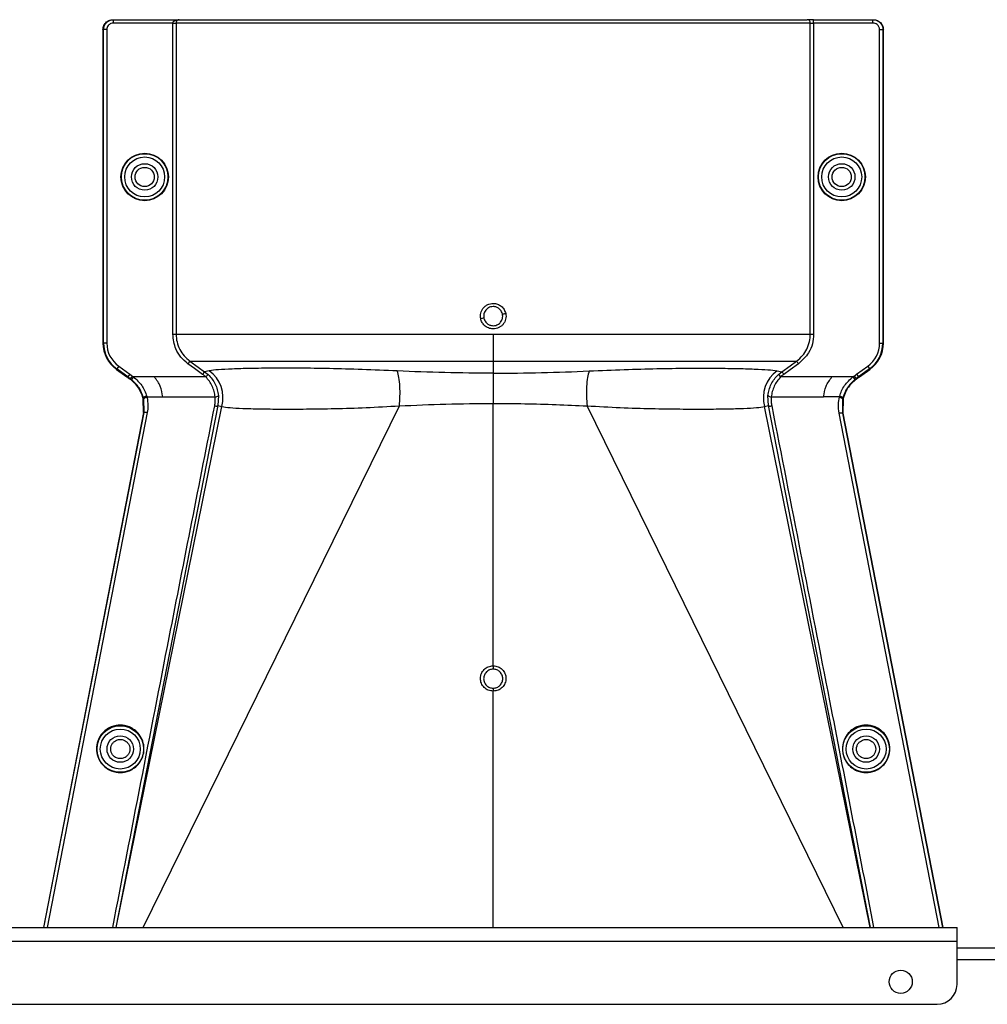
# Model space of a CAD drawing. Header units: inches. Extents: x -3977 to 448, y -4288 to 2176.
# Tile 176 of 206: x -838 to -691, y -419 to -271. Entities that reach past the tile are written whole.
import ezdxf

# ---------------------------------------------------------------- set-up
doc = ezdxf.new("R2010")
doc.units = ezdxf.units.IN
doc.header["$MEASUREMENT"] = 0

msp = doc.modelspace()

# ---------------------------------------------------------------- linework, layer by layer
at = {"color": 1, "linetype": 'Continuous', "lineweight": 25}
for p, q in [((-823.437, -270.921), (-823.358, -270.921)), ((-823.358, -271.421), (-823.358, -270.921)), ((-823.358, -270.921), (-813.456, -270.921)), ((-814.405, -271.421), (-823.358, -271.421)), ((-814.405, -318.359), (-814.405, -271.421)), ((-814.405, -271.421), (-813.906, -271.421)), ((-813.906, -271.421), (-813.906, -318.359)), ((-718.189, -271.421), (-813.906, -271.421)), ((-813.456, -270.921), (-718.688, -270.921)), ((-717.69, -270.921), (-718.688, -270.921)), ((-718.189, -318.359), (-718.189, -271.421)), ((-718.189, -271.421), (-717.69, -271.421)), ((-717.69, -271.421), (-717.69, -270.921)), ((-717.69, -270.921), (-708.738, -270.921)), ((-717.69, -271.421), (-717.69, -318.359)), ((-708.738, -271.421), (-717.69, -271.421)), ((-708.738, -271.421), (-708.738, -270.921)), ((-708.738, -270.921), (-708.659, -270.921)), ((-824.858, -272.421), (-824.937, -272.421)), ((-824.937, -272.421), (-824.937, -319.689)), ((-824.358, -272.421), (-824.858, -272.421)), ((-824.858, -319.689), (-824.858, -272.421)), ((-824.358, -272.421), (-824.358, -319.689)), ((-707.737, -319.689), (-707.737, -272.421)), ((-707.737, -272.421), (-707.237, -272.421)), ((-707.237, -272.421), (-707.237, -319.689)), ((-707.159, -272.421), (-707.237, -272.421)), ((-707.159, -319.689), (-707.159, -272.421)), ((-824.937, -319.689), (-824.858, -319.689)), ((-824.358, -319.689), (-824.858, -319.689)), ((-707.737, -319.689), (-707.237, -319.689)), ((-707.237, -319.689), (-707.159, -319.689)), ((-822.903, -323.659), (-822.857, -323.595)), ((-822.903, -323.659), (-821.32, -324.798)), ((-822.565, -323.189), (-822.857, -323.595)), ((-821.172, -324.807), (-822.857, -323.595)), ((-822.565, -323.189), (-820.88, -324.401)), ((-766.048, -322.418), (-766.048, -324.236)), ((-711.215, -324.401), (-709.531, -323.189)), ((-709.239, -323.595), (-710.923, -324.807)), ((-710.776, -324.798), (-709.193, -323.659)), ((-709.531, -323.189), (-709.239, -323.595)), ((-709.193, -323.659), (-709.239, -323.595)), ((-821.172, -324.807), (-821.218, -324.871)), ((-820.88, -324.401), (-821.172, -324.807)), ((-820.859, -325.129), (-820.813, -325.065)), ((-820.521, -324.66), (-820.813, -325.065)), ((-820.645, -325.191), (-820.813, -325.065)), ((-820.337, -324.798), (-820.645, -325.191)), ((-817.167, -324.798), (-820.337, -324.798)), ((-809.432, -324.798), (-817.167, -324.798)), ((-808.892, -323.86), (-809.605, -324.009)), ((-809.605, -324.009), (-809.089, -324.434)), ((-809.432, -324.798), (-809.089, -324.434)), ((-766.048, -324.236), (-766.048, -328.793)), ((-723.203, -323.86), (-722.491, -324.009)), ((-723.007, -324.434), (-722.491, -324.009)), ((-723.007, -324.434), (-722.664, -324.798)), ((-714.929, -324.798), (-722.664, -324.798)), ((-711.759, -324.798), (-714.929, -324.798)), ((-711.759, -324.798), (-711.45, -325.191)), ((-711.575, -324.66), (-711.283, -325.065)), ((-711.283, -325.065), (-711.45, -325.191)), ((-711.283, -325.065), (-711.237, -325.129)), ((-711.215, -324.401), (-710.923, -324.807)), ((-710.923, -324.807), (-710.877, -324.871)), ((-818.823, -327.965), (-818.899, -327.984)), ((-818.861, -328.14), (-818.866, -328.12)), ((-818.785, -328.122), (-818.861, -328.14)), ((-818.813, -330.18), (-818.861, -328.14)), ((-818.732, -330.18), (-818.785, -328.122)), ((-818.309, -327.803), (-815.922, -327.803)), ((-815.922, -327.803), (-808.018, -327.803)), ((-807.52, -327.599), (-807.588, -329.117)), ((-724.508, -329.117), (-724.575, -327.599)), ((-724.078, -327.803), (-716.174, -327.803)), ((-713.786, -327.803), (-716.174, -327.803)), ((-713.311, -328.122), (-713.347, -330.268)), ((-713.311, -328.122), (-713.235, -328.14)), ((-713.272, -327.965), (-713.196, -327.984)), ((-713.235, -328.14), (-713.265, -330.27)), ((-807.588, -329.117), (-822.985, -407.822)), ((-822.96, -407.822), (-807, -329.261)), ((-818.866, -407.822), (-780.213, -329.164)), ((-807.588, -329.117), (-807, -329.261)), ((-766.048, -368.361), (-766.048, -328.793)), ((-713.23, -407.822), (-751.883, -329.164)), ((-725.095, -329.261), (-724.508, -329.117)), ((-709.136, -407.822), (-725.095, -329.261)), ((-709.11, -407.822), (-724.508, -329.117)), ((-818.813, -330.18), (-833.923, -407.822)), ((-833.841, -407.822), (-818.732, -330.18)), ((-818.248, -330.152), (-833.363, -407.822)), ((-818.732, -330.18), (-818.813, -330.18)), ((-818.731, -330.18), (-818.732, -330.18)), ((-698.733, -407.822), (-713.825, -330.27)), ((-713.347, -330.268), (-713.346, -330.27)), ((-713.346, -330.27), (-698.254, -407.822)), ((-713.265, -330.27), (-713.346, -330.27)), ((-713.265, -330.27), (-698.173, -407.822)), ((-766.048, -407.822), (-766.048, -372.19))]:
    msp.add_line(p, q, dxfattribs=at)
at = {"color": 7, "linetype": 'Continuous', "lineweight": 25}
for p, q in [((-1271.048, -407.822), (-696.048, -407.822)), ((-696.048, -409.922), (-696.048, -407.822)), ((-1271.048, -409.922), (-696.048, -409.922)), ((-696.048, -416.422), (-696.048, -409.922)), ((-696.048, -410.922), (-483.548, -410.922)), ((-1268.048, -419.422), (-699.048, -419.422))]:
    msp.add_line(p, q, dxfattribs=at)
at = {"color": 8, "linetype": 'Continuous', "lineweight": 25}
msp.add_line((-696.048, -412.672), (-453.548, -412.672), dxfattribs=at)
at = {"color": 1, "linetype": 'Continuous', "lineweight": 25, "flags": 128}
for points in [[(-809.896, -324.415), (-811.137, -323.524), (-812.113, -322.823)], [(-811.821, -322.418), (-810.58, -323.309), (-809.605, -324.009)], [(-722.491, -324.009), (-721.25, -323.118), (-720.274, -322.418)], [(-719.983, -322.823), (-721.224, -323.714), (-722.2, -324.415)], [(-820.813, -325.065), (-821.014, -324.92), (-821.172, -324.807)], [(-820.88, -324.401), (-820.679, -324.546), (-820.521, -324.66)], [(-711.575, -324.66), (-711.374, -324.515), (-711.215, -324.401)], [(-710.923, -324.807), (-711.125, -324.951), (-711.283, -325.065)], [(-818.309, -327.803), (-818.408, -327.828), (-818.502, -327.859), (-818.589, -327.893), (-818.663, -327.931), (-818.724, -327.97), (-818.767, -328.008), (-818.791, -328.045), (-818.796, -328.078)], [(-713.786, -327.803), (-713.688, -327.828), (-713.593, -327.859), (-713.507, -327.893), (-713.432, -327.931), (-713.372, -327.97), (-713.329, -328.008), (-713.304, -328.045), (-713.3, -328.078)], [(-713.235, -328.14), (-713.232, -328.129), (-713.23, -328.12)], [(-766.048, -368.361), (-766.048, -368.443), (-766.048, -368.524), (-766.048, -368.602), (-766.048, -368.674), (-766.048, -368.74), (-766.048, -368.796), (-766.048, -368.843), (-766.048, -368.877)], [(-766.048, -371.749), (-766.048, -371.768), (-766.048, -371.8), (-766.048, -371.843), (-766.048, -371.898), (-766.048, -371.962), (-766.048, -372.033), (-766.048, -372.11), (-766.048, -372.19)]]:
    msp.add_lwpolyline(points, dxfattribs=at)
at = {"color": 1, "linetype": 'Continuous', "lineweight": 25}
for centre, radius in [((-818.647, -294.64), 3.579), ((-713.449, -294.64), 3.579), ((-818.647, -294.64), 3.513), ((-818.647, -294.64), 3.013), ((-713.449, -294.64), 3.513), ((-713.449, -294.64), 3.013), ((-818.647, -294.64), 2), ((-818.647, -294.64), 1.45), ((-713.449, -294.64), 2), ((-713.449, -294.64), 1.45), ((-822.327, -380.922), 3.513), ((-822.327, -380.922), 3.013), ((-709.768, -380.922), 3.513), ((-709.768, -380.922), 3.013), ((-822.327, -380.922), 2), ((-709.768, -380.922), 2)]:
    msp.add_circle(centre, radius, dxfattribs=at)
at = {"color": 7, "linetype": 'Continuous', "lineweight": 25}
msp.add_circle((-704.548, -416.022), 1.75, dxfattribs=at)
at = {"color": 1, "linetype": 'Continuous', "lineweight": 25}
for centre, radius, start, end in [((-718.689, -271.42), 0.5, 359.94503, 89.94492), ((-762.36, -341.603), 26.168, 101.21699, 102.30669), ((-769.735, -289.656), 26.17, 281.21609, 282.30574), ((-820.047, -319.689), 4.89, 180, 234.26784), ((-820.047, -319.689), 4.811, 180, 234.26784), ((-820.047, -319.689), 4.311, 180, 234.26784), ((-712.049, -319.689), 4.311, 305.73216, 0), ((-712.049, -319.689), 4.811, 305.73216, 0), ((-712.049, -319.689), 4.89, 305.73216, 0), ((-811.884, -327.94), 5.059, 344.8578, 53.75042), ((-720.212, -327.94), 5.059, 126.24958, 195.1422), ((-807.97, -327.211), 0.594, 265.42126, 319.21574), ((-724.125, -327.211), 0.594, 220.78426, 274.57874)]:
    msp.add_arc(centre, radius, start, end, dxfattribs=at)
at = {"color": 7, "linetype": 'Continuous', "lineweight": 25}
msp.add_arc((-699.048, -416.422), 3, 270, 0, dxfattribs=at)
at = {"color": 1, "linetype": 'Continuous', "lineweight": 25}
for points, knots in [([(-824.937, -272.421), (-824.91, -272.208), (-824.855, -271.766), (-824.45, -271.263), (-823.945, -270.97), (-823.602, -270.937), (-823.437, -270.921)], [0, 0, 0, 0, 0.2702426, 0.562405, 0.7897212, 1, 1, 1, 1]), ([(-824.858, -272.421), (-824.844, -272.265), (-824.813, -271.926), (-824.59, -271.531), (-824.315, -271.251), (-824.041, -271.072), (-823.716, -270.946), (-823.48, -270.929), (-823.358, -270.921)], [0, 0, 0, 0, 0.198614, 0.4310038, 0.5604779, 0.6984728, 0.8449823, 1, 1, 1, 1]), ([(-823.358, -271.421), (-823.5, -271.438), (-823.795, -271.475), (-824.13, -271.746), (-824.326, -272.082), (-824.348, -272.311), (-824.358, -272.421)], [0, 0, 0, 0, 0.27028, 0.5624538, 0.7897516, 1, 1, 1, 1]), ([(-814.405, -271.421), (-814.403, -271.4), (-814.399, -271.357), (-814.357, -271.264), (-814.236, -271.125), (-813.934, -270.954), (-813.646, -270.934), (-813.456, -270.921)], [0, 0, 0, 0, 0.0479246, 0.1026916, 0.2412231, 0.4988982, 1, 1, 1, 1]), ([(-813.456, -270.921), (-813.546, -270.935), (-813.666, -270.953), (-813.799, -271.087), (-813.86, -271.187), (-813.892, -271.284), (-813.905, -271.364), (-813.906, -271.402), (-813.906, -271.421)], [0, 0, 0, 0, 0.4992636, 0.6657709, 0.8008939, 0.9091466, 0.9560088, 1, 1, 1, 1]), ([(-708.738, -270.921), (-708.616, -270.929), (-708.379, -270.946), (-708.054, -271.072), (-707.781, -271.251), (-707.505, -271.531), (-707.283, -271.926), (-707.252, -272.265), (-707.237, -272.421)], [0, 0, 0, 0, 0.1550199, 0.3015309, 0.4395266, 0.569001, 0.8013897, 1, 1, 1, 1]), ([(-707.737, -272.421), (-707.755, -272.279), (-707.792, -271.984), (-708.062, -271.649), (-708.399, -271.453), (-708.628, -271.431), (-708.738, -271.421)], [0, 0, 0, 0, 0.2702426, 0.562405, 0.7897212, 1, 1, 1, 1]), ([(-708.659, -270.921), (-708.446, -270.947), (-708.004, -271.002), (-707.501, -271.408), (-707.208, -271.913), (-707.175, -272.256), (-707.159, -272.421)], [0, 0, 0, 0, 0.27028, 0.5624538, 0.7897516, 1, 1, 1, 1]), ([(-767.938, -316.036), (-767.959, -315.894), (-768.002, -315.609), (-767.939, -315.177), (-767.796, -314.77), (-767.562, -314.409), (-767.256, -314.107), (-766.888, -313.884), (-766.479, -313.734), (-766.191, -313.716), (-766.048, -313.706)], [0, 0, 0, 0, 0.1250508, 0.2514032, 0.37648, 0.50029, 0.623935, 0.7489022, 0.8749531, 1, 1, 1, 1]), ([(-766.048, -314.187), (-766.177, -314.198), (-766.421, -314.217), (-766.819, -314.386), (-767.145, -314.662), (-767.351, -315), (-767.455, -315.3), (-767.498, -315.608), (-767.467, -315.825), (-767.451, -315.935)], [0, 0, 0, 0, 0.1514392, 0.2849996, 0.4995211, 0.6401034, 0.7446468, 0.8700183, 1, 1, 1, 1]), ([(-766.048, -313.706), (-765.829, -313.73), (-765.393, -313.777), (-764.823, -314.119), (-764.366, -314.601), (-764.227, -315.017), (-764.158, -315.225)], [0, 0, 0, 0, 0.25066766, 0.50025719, 0.74964345, 1, 1, 1, 1]), ([(-764.645, -315.326), (-764.682, -315.202), (-764.746, -314.992), (-764.925, -314.718), (-765.167, -314.47), (-765.546, -314.241), (-765.872, -314.206), (-766.048, -314.187)], [0, 0, 0, 0, 0.1982573, 0.33634484, 0.5005148, 0.73009809, 1, 1, 1, 1]), ([(-766.048, -317.554), (-766.293, -317.528), (-766.782, -317.474), (-767.364, -317.085), (-767.766, -316.59), (-767.881, -316.221), (-767.938, -316.036)], [0, 0, 0, 0, 0.2795737, 0.5590905, 0.7794833, 1, 1, 1, 1]), ([(-767.451, -315.935), (-767.413, -316.059), (-767.349, -316.269), (-767.17, -316.543), (-766.929, -316.791), (-766.55, -317.02), (-766.224, -317.055), (-766.048, -317.073)], [0, 0, 0, 0, 0.1983237, 0.3364496, 0.5006588, 0.7301678, 1, 1, 1, 1]), ([(-764.158, -315.225), (-764.136, -315.367), (-764.093, -315.652), (-764.153, -316.083), (-764.298, -316.49), (-764.534, -316.852), (-764.841, -317.156), (-765.209, -317.38), (-765.618, -317.528), (-765.904, -317.546), (-766.048, -317.554)], [0, 0, 0, 0, 0.1252765, 0.2506033, 0.3754711, 0.5004033, 0.6251346, 0.7500235, 0.874976, 1, 1, 1, 1]), ([(-766.048, -317.073), (-765.918, -317.063), (-765.674, -317.044), (-765.277, -316.875), (-764.951, -316.6), (-764.745, -316.261), (-764.641, -315.962), (-764.597, -315.653), (-764.629, -315.437), (-764.645, -315.326)], [0, 0, 0, 0, 0.15137069, 0.28486563, 0.49926109, 0.63977106, 0.7442765, 0.86974886, 1, 1, 1, 1]), ([(-812.113, -322.823), (-812.485, -322.508), (-813.228, -321.88), (-814.16, -320.371), (-814.312, -319.121), (-814.405, -318.359)], [0, 0, 0, 0, 0.2811139, 0.5612738, 1, 1, 1, 1]), ([(-813.906, -318.359), (-813.879, -318.753), (-813.825, -319.543), (-813.392, -320.657), (-812.738, -321.66), (-812.127, -322.165), (-811.821, -322.418)], [0, 0, 0, 0, 0.2494565, 0.4996465, 0.7495447, 1, 1, 1, 1]), ([(-766.048, -318.359), (-766.048, -318.794), (-766.048, -319.677), (-766.048, -321.167), (-766.048, -321.946), (-766.048, -322.418)], [0, 0, 0, 0, 0.2771716, 0.5621798, 1, 1, 1, 1]), ([(-720.274, -322.418), (-719.951, -322.148), (-719.339, -321.639), (-718.684, -320.617), (-718.266, -319.522), (-718.214, -318.735), (-718.189, -318.359)], [0, 0, 0, 0, 0.2658061, 0.501977, 0.7618756, 1, 1, 1, 1]), ([(-717.69, -318.359), (-717.729, -318.845), (-717.807, -319.815), (-718.491, -321.452), (-719.418, -322.303), (-719.983, -322.823)], [0, 0, 0, 0, 0.2811316, 0.561264, 1, 1, 1, 1]), ([(-812.113, -322.823), (-812.077, -322.773), (-812.002, -322.67), (-811.906, -322.535), (-811.837, -322.44), (-811.826, -322.425), (-811.821, -322.418)], [0, 0, 0, 0, 0.2405929, 0.5000004, 0.7594076, 1, 1, 1, 1]), ([(-811.821, -322.418), (-811.628, -322.418), (-811.241, -322.418), (-809.754, -322.418), (-807.636, -322.418), (-804.846, -322.418), (-801.45, -322.418), (-797.498, -322.418), (-793.047, -322.418), (-788.175, -322.418), (-782.951, -322.418), (-777.46, -322.418), (-771.796, -322.418), (-767.96, -322.418), (-766.048, -322.418)], [0, 0, 0, 0, 0.083095, 0.1664705, 0.2500634, 0.333088, 0.4166003, 0.5000613, 0.5831429, 0.6668363, 0.750036, 0.83337, 0.916921, 1, 1, 1, 1]), ([(-780.529, -323.898), (-782.311, -323.821), (-785.871, -323.666), (-790.822, -323.535), (-795.346, -323.472), (-799.352, -323.472), (-802.767, -323.519), (-805.533, -323.604), (-807.67, -323.715), (-808.484, -323.812), (-808.892, -323.86)], [0, 0, 0, 0, 0.1249315, 0.2494845, 0.3748502, 0.499357, 0.6247516, 0.7493071, 0.874271, 1, 1, 1, 1]), ([(-766.048, -322.418), (-764.135, -322.418), (-760.299, -322.418), (-754.635, -322.418), (-749.144, -322.418), (-743.921, -322.418), (-739.049, -322.418), (-734.598, -322.418), (-730.646, -322.418), (-727.25, -322.418), (-724.46, -322.418), (-722.342, -322.418), (-720.854, -322.418), (-720.468, -322.418), (-720.274, -322.418)], [0, 0, 0, 0, 0.083079, 0.16663, 0.249964, 0.3331637, 0.4168571, 0.4999387, 0.5833997, 0.666912, 0.7499366, 0.8335295, 0.916905, 1, 1, 1, 1]), ([(-751.567, -323.898), (-749.784, -323.821), (-746.224, -323.666), (-741.274, -323.535), (-736.75, -323.472), (-732.744, -323.472), (-729.328, -323.519), (-726.563, -323.604), (-724.425, -323.715), (-723.612, -323.812), (-723.203, -323.86)], [0, 0, 0, 0, 0.1249315, 0.2494845, 0.3748502, 0.499357, 0.6247516, 0.7493071, 0.874271, 1, 1, 1, 1]), ([(-720.274, -322.418), (-720.269, -322.425), (-720.258, -322.44), (-720.19, -322.535), (-720.093, -322.67), (-720.019, -322.773), (-719.983, -322.823)], [0, 0, 0, 0, 0.2405923, 0.4999996, 0.7594071, 1, 1, 1, 1]), ([(-821.218, -324.871), (-821.237, -324.857), (-821.271, -324.833), (-821.305, -324.808), (-821.32, -324.798)], [0, 0, 0, 0, 0.56, 1, 1, 1, 1]), ([(-821.218, -324.871), (-821.151, -324.919), (-821.031, -325.005), (-820.911, -325.091), (-820.859, -325.129)], [0, 0, 0, 0, 0.5599992, 1, 1, 1, 1]), ([(-818.905, -327.961), (-818.995, -327.685), (-819.243, -326.916), (-819.909, -325.904), (-820.591, -325.347), (-820.859, -325.129)], [0, 0, 0, 0, 0.2548715, 0.7080318, 1, 1, 1, 1]), ([(-818.823, -327.964), (-819.009, -327.434), (-819.378, -326.377), (-820.224, -325.586), (-820.645, -325.191)], [0, 0, 0, 0, 0.5012988, 1, 1, 1, 1]), ([(-820.521, -324.66), (-820.486, -324.685), (-820.424, -324.73), (-820.364, -324.777), (-820.337, -324.798)], [0, 0, 0, 0, 0.56000014, 1, 1, 1, 1]), ([(-820.337, -324.798), (-819.878, -325.203), (-818.959, -326.014), (-818.545, -327.133), (-818.338, -327.693)], [0, 0, 0, 0, 0.49947192, 1, 1, 1, 1]), ([(-815.922, -327.803), (-816.001, -327.259), (-816.158, -326.172), (-816.831, -325.255), (-817.167, -324.798)], [0, 0, 0, 0, 0.5005188, 1, 1, 1, 1]), ([(-809.896, -324.415), (-809.86, -324.365), (-809.786, -324.261), (-809.689, -324.126), (-809.621, -324.031), (-809.61, -324.016), (-809.605, -324.009)], [0, 0, 0, 0, 0.24061658, 0.5, 0.75938342, 1, 1, 1, 1]), ([(-809.432, -324.798), (-809.515, -324.722), (-809.663, -324.587), (-809.825, -324.467), (-809.896, -324.415)], [0, 0, 0, 0, 0.5599336, 1, 1, 1, 1]), ([(-808.018, -327.803), (-808.059, -327.527), (-808.141, -326.98), (-808.442, -326.18), (-808.861, -325.433), (-809.241, -325.009), (-809.432, -324.798)], [0, 0, 0, 0, 0.253707, 0.5035297, 0.751872, 1, 1, 1, 1]), ([(-809.089, -324.434), (-808.877, -324.655), (-808.456, -325.097), (-807.992, -325.886), (-807.658, -326.728), (-807.566, -327.309), (-807.52, -327.599)], [0, 0, 0, 0, 0.25110418, 0.50113669, 0.75036399, 1, 1, 1, 1]), ([(-766.048, -324.236), (-768.496, -324.221), (-773.393, -324.192), (-778.15, -323.996), (-780.529, -323.898)], [0, 0, 0, 0, 0.4998757, 1, 1, 1, 1]), ([(-780.213, -329.164), (-780.172, -328.683), (-780.088, -327.699), (-780.118, -326.21), (-780.258, -324.862), (-780.44, -324.215), (-780.529, -323.898)], [0, 0, 0, 0, 0.244363, 0.5000001, 0.7556372, 1, 1, 1, 1]), ([(-766.048, -324.236), (-763.6, -324.221), (-758.703, -324.192), (-753.946, -323.996), (-751.567, -323.898)], [0, 0, 0, 0, 0.4998757, 1, 1, 1, 1]), ([(-751.567, -323.898), (-751.656, -324.215), (-751.837, -324.862), (-751.978, -326.21), (-752.007, -327.699), (-751.923, -328.683), (-751.883, -329.164)], [0, 0, 0, 0, 0.2443628, 0.4999999, 0.755637, 1, 1, 1, 1]), ([(-724.575, -327.599), (-724.529, -327.309), (-724.438, -326.729), (-724.104, -325.886), (-723.639, -325.098), (-723.218, -324.656), (-723.007, -324.434)], [0, 0, 0, 0, 0.2493782, 0.4989473, 0.7486214, 1, 1, 1, 1]), ([(-722.664, -324.798), (-722.854, -325.01), (-723.234, -325.434), (-723.654, -326.18), (-723.954, -326.98), (-724.037, -327.528), (-724.078, -327.803)], [0, 0, 0, 0, 0.2484063, 0.4963861, 0.7465528, 1, 1, 1, 1]), ([(-722.2, -324.415), (-722.29, -324.482), (-722.451, -324.602), (-722.599, -324.738), (-722.664, -324.798)], [0, 0, 0, 0, 0.5599336, 1, 1, 1, 1]), ([(-722.491, -324.009), (-722.486, -324.016), (-722.475, -324.031), (-722.406, -324.126), (-722.31, -324.261), (-722.235, -324.365), (-722.2, -324.415)], [0, 0, 0, 0, 0.2406166, 0.5, 0.7593834, 1, 1, 1, 1]), ([(-716.174, -327.803), (-716.095, -327.259), (-715.937, -326.172), (-715.265, -325.255), (-714.929, -324.798)], [0, 0, 0, 0, 0.5005188, 1, 1, 1, 1]), ([(-713.758, -327.693), (-713.667, -327.419), (-713.486, -326.868), (-712.894, -325.816), (-712.213, -325.206), (-711.759, -324.798)], [0, 0, 0, 0, 0.2482305, 0.4976106, 1, 1, 1, 1]), ([(-711.45, -325.191), (-711.872, -325.586), (-712.718, -326.377), (-713.087, -327.434), (-713.272, -327.964)], [0, 0, 0, 0, 0.4988498, 1, 1, 1, 1]), ([(-711.237, -325.129), (-711.473, -325.319), (-712.133, -325.849), (-712.824, -326.846), (-713.089, -327.654), (-713.19, -327.961)], [0, 0, 0, 0, 0.25634584, 0.71667554, 1, 1, 1, 1]), ([(-711.759, -324.798), (-711.725, -324.771), (-711.664, -324.724), (-711.602, -324.679), (-711.575, -324.66)], [0, 0, 0, 0, 0.5599999, 1, 1, 1, 1]), ([(-710.877, -324.871), (-710.945, -324.919), (-711.064, -325.005), (-711.184, -325.091), (-711.237, -325.129)], [0, 0, 0, 0, 0.5599992, 1, 1, 1, 1]), ([(-710.776, -324.798), (-710.795, -324.811), (-710.829, -324.836), (-710.863, -324.86), (-710.877, -324.871)], [0, 0, 0, 0, 0.56, 1, 1, 1, 1]), ([(-818.899, -327.984), (-818.9, -327.979), (-818.902, -327.972), (-818.904, -327.965), (-818.905, -327.961)], [0, 0, 0, 0, 0.56, 1, 1, 1, 1]), ([(-818.866, -328.12), (-818.872, -328.094), (-818.883, -328.049), (-818.894, -328.004), (-818.899, -327.984)], [0, 0, 0, 0, 0.5599961, 1, 1, 1, 1]), ([(-818.338, -327.693), (-818.401, -327.71), (-818.498, -327.735), (-818.614, -327.781), (-818.694, -327.82), (-818.756, -327.86), (-818.815, -327.911), (-818.82, -327.943), (-818.823, -327.964)], [0, 0, 0, 0, 0.2386895, 0.3678599, 0.4999849, 0.6321122, 0.7612892, 1, 1, 1, 1]), ([(-818.796, -328.078), (-818.801, -328.057), (-818.81, -328.019), (-818.819, -327.981), (-818.823, -327.964)], [0, 0, 0, 0, 0.5599997, 1, 1, 1, 1]), ([(-818.785, -328.122), (-818.787, -328.114), (-818.79, -328.099), (-818.794, -328.084), (-818.796, -328.078)], [0, 0, 0, 0, 0.56, 1, 1, 1, 1]), ([(-818.298, -327.852), (-818.341, -327.862), (-818.428, -327.883), (-818.547, -327.925), (-818.643, -327.969), (-818.728, -328.022), (-818.782, -328.076), (-818.784, -328.109), (-818.785, -328.122)], [0, 0, 0, 0, 0.1658539, 0.3297583, 0.4844222, 0.6242747, 0.8482139, 1, 1, 1, 1]), ([(-818.338, -327.693), (-818.333, -327.714), (-818.325, -327.743), (-818.316, -327.777), (-818.312, -327.792), (-818.311, -327.798), (-818.31, -327.801), (-818.31, -327.803), (-818.309, -327.803)], [0, 0, 0, 0, 0.5599996, 0.8063998, 0.9148159, 0.962519, 0.9835084, 1, 1, 1, 1]), ([(-818.309, -327.803), (-818.307, -327.812), (-818.303, -327.828), (-818.299, -327.844), (-818.298, -327.852)], [0, 0, 0, 0, 0.56, 1, 1, 1, 1]), ([(-818.298, -327.852), (-818.225, -328.28), (-818.096, -329.046), (-818.201, -329.813), (-818.248, -330.152)], [0, 0, 0, 0, 0.5594452, 1, 1, 1, 1]), ([(-808.076, -329.168), (-808.036, -328.914), (-807.966, -328.461), (-808.002, -328.004), (-808.018, -327.803)], [0, 0, 0, 0, 0.5596839, 1, 1, 1, 1]), ([(-724.078, -327.803), (-724.096, -328.059), (-724.127, -328.516), (-724.053, -328.969), (-724.02, -329.168)], [0, 0, 0, 0, 0.5596825, 1, 1, 1, 1]), ([(-713.825, -330.27), (-713.89, -329.817), (-714.005, -329.008), (-713.861, -328.205), (-713.798, -327.852)], [0, 0, 0, 0, 0.5600915, 1, 1, 1, 1]), ([(-713.798, -327.852), (-713.796, -327.842), (-713.792, -327.826), (-713.788, -327.81), (-713.786, -327.803)], [0, 0, 0, 0, 0.56, 1, 1, 1, 1]), ([(-713.798, -327.852), (-713.735, -327.867), (-713.638, -327.892), (-713.521, -327.938), (-713.442, -327.977), (-713.379, -328.017), (-713.32, -328.068), (-713.315, -328.101), (-713.311, -328.122)], [0, 0, 0, 0, 0.2385157, 0.3676197, 0.4997095, 0.6318421, 0.7610692, 1, 1, 1, 1]), ([(-713.786, -327.803), (-713.781, -327.783), (-713.771, -327.746), (-713.762, -327.709), (-713.758, -327.693)], [0, 0, 0, 0, 0.55999972, 1, 1, 1, 1]), ([(-713.758, -327.693), (-713.695, -327.71), (-713.598, -327.736), (-713.482, -327.783), (-713.402, -327.822), (-713.34, -327.862), (-713.281, -327.913), (-713.276, -327.944), (-713.272, -327.964)], [0, 0, 0, 0, 0.23849432, 0.36760227, 0.49970145, 0.6318447, 0.76107908, 1, 1, 1, 1]), ([(-713.3, -328.078), (-713.302, -328.086), (-713.306, -328.101), (-713.309, -328.116), (-713.311, -328.122)], [0, 0, 0, 0, 0.56000014, 1, 1, 1, 1]), ([(-713.272, -327.964), (-713.277, -327.986), (-713.287, -328.023), (-713.296, -328.061), (-713.3, -328.078)], [0, 0, 0, 0, 0.5599999, 1, 1, 1, 1]), ([(-713.196, -327.984), (-713.202, -328.009), (-713.214, -328.054), (-713.225, -328.1), (-713.23, -328.12)], [0, 0, 0, 0, 0.5599989, 1, 1, 1, 1]), ([(-713.196, -327.984), (-713.195, -327.979), (-713.193, -327.972), (-713.191, -327.965), (-713.19, -327.961)], [0, 0, 0, 0, 0.5600046, 1, 1, 1, 1]), ([(-823.464, -407.822), (-820.631, -393.248), (-815.534, -367.024), (-810.37, -340.812), (-808.076, -329.168)], [0, 0, 0, 0, 0.5557593, 1, 1, 1, 1]), ([(-808.076, -329.168), (-808.018, -329.176), (-807.9, -329.194), (-807.743, -329.19), (-807.627, -329.165), (-807.601, -329.132), (-807.588, -329.117)], [0, 0, 0, 0, 0.2416333, 0.5000023, 0.75837, 1, 1, 1, 1]), ([(-807, -329.261), (-806.637, -329.32), (-805.913, -329.438), (-803.943, -329.546), (-801.354, -329.619), (-798.126, -329.652), (-794.317, -329.644), (-790.005, -329.579), (-785.283, -329.447), (-781.904, -329.258), (-780.213, -329.164)], [0, 0, 0, 0, 0.1262089, 0.2517996, 0.3769778, 0.5028028, 0.6273666, 0.7523059, 0.8759962, 1, 1, 1, 1]), ([(-780.213, -329.164), (-777.877, -329.06), (-773.217, -328.854), (-768.434, -328.813), (-766.048, -328.793)], [0, 0, 0, 0, 0.5012682, 1, 1, 1, 1]), ([(-766.048, -328.793), (-764.46, -328.802), (-761.282, -328.821), (-756.538, -328.959), (-753.437, -329.095), (-751.883, -329.164)], [0, 0, 0, 0, 0.3323715, 0.6654046, 1, 1, 1, 1]), ([(-751.883, -329.164), (-750.191, -329.258), (-746.813, -329.447), (-742.09, -329.579), (-737.779, -329.644), (-733.97, -329.652), (-730.742, -329.619), (-728.153, -329.546), (-726.182, -329.438), (-725.458, -329.32), (-725.095, -329.261)], [0, 0, 0, 0, 0.1240038, 0.2476941, 0.3726334, 0.4971972, 0.6230222, 0.7482004, 0.8737911, 1, 1, 1, 1]), ([(-724.508, -329.117), (-724.495, -329.132), (-724.468, -329.165), (-724.352, -329.19), (-724.196, -329.194), (-724.077, -329.176), (-724.02, -329.168)], [0, 0, 0, 0, 0.24163, 0.4999977, 0.7583668, 1, 1, 1, 1]), ([(-724.02, -329.168), (-721.104, -343.989), (-715.946, -370.202), (-710.847, -396.425), (-708.631, -407.822)], [0, 0, 0, 0, 0.5653972, 1, 1, 1, 1]), ([(-818.732, -330.18), (-818.72, -330.167), (-818.695, -330.139), (-818.582, -330.118), (-818.425, -330.12), (-818.305, -330.141), (-818.248, -330.152)], [0, 0, 0, 0, 0.2322093, 0.4947556, 0.7564608, 1, 1, 1, 1]), ([(-713.346, -330.27), (-713.354, -330.27), (-713.369, -330.27), (-713.459, -330.27), (-713.554, -330.27), (-713.637, -330.27), (-713.729, -330.27), (-713.793, -330.27), (-713.825, -330.27)], [0, 0, 0, 0, 0.2495449, 0.4986438, 0.6222794, 0.7466343, 0.8723379, 1, 1, 1, 1]), ([(-766.048, -372.19), (-766.3, -372.161), (-766.804, -372.104), (-767.444, -371.661), (-767.872, -371.029), (-768.023, -370.277), (-767.873, -369.525), (-767.445, -368.891), (-766.804, -368.448), (-766.3, -368.39), (-766.048, -368.361)], [0, 0, 0, 0, 0.1250591, 0.2500084, 0.3749013, 0.4997903, 0.624728, 0.7497694, 0.8748397, 1, 1, 1, 1]), ([(-766.048, -368.877), (-766.237, -368.899), (-766.615, -368.942), (-767.095, -369.275), (-767.416, -369.75), (-767.528, -370.314), (-767.415, -370.878), (-767.094, -371.352), (-766.614, -371.684), (-766.237, -371.727), (-766.048, -371.749)], [0, 0, 0, 0, 0.1251583, 0.2502283, 0.3752704, 0.5002105, 0.6251014, 0.7499947, 0.8749427, 1, 1, 1, 1]), ([(-766.048, -368.361), (-765.796, -368.39), (-765.292, -368.448), (-764.652, -368.89), (-764.224, -369.523), (-764.073, -370.275), (-764.223, -371.027), (-764.651, -371.66), (-765.291, -372.104), (-765.796, -372.161), (-766.048, -372.19)], [0, 0, 0, 0, 0.1250597, 0.2500089, 0.3749009, 0.4997891, 0.624727, 0.749769, 0.8748397, 1, 1, 1, 1]), ([(-766.048, -371.749), (-765.859, -371.727), (-765.481, -371.684), (-765, -371.351), (-764.68, -370.876), (-764.568, -370.312), (-764.681, -369.748), (-765.001, -369.274), (-765.481, -368.942), (-765.859, -368.899), (-766.048, -368.877)], [0, 0, 0, 0, 0.1251587, 0.2502289, 0.3752708, 0.5002105, 0.6251013, 0.7499948, 0.8749429, 1, 1, 1, 1]), ([(-822.327, -377.312), (-822.544, -377.324), (-823.016, -377.349), (-823.758, -377.578), (-824.538, -378.022), (-825.258, -378.746), (-825.779, -379.734), (-825.971, -380.89), (-825.779, -382.046), (-825.258, -383.035), (-824.538, -383.759), (-823.758, -384.203), (-823.016, -384.432), (-822.544, -384.457), (-822.327, -384.469)], [0, 0, 0, 0, 0.0563088, 0.1228337, 0.2009914, 0.2913219, 0.3924061, 0.5, 0.6075939, 0.7086781, 0.7990086, 0.8771663, 0.9436912, 1, 1, 1, 1]), ([(-822.327, -384.469), (-822.111, -384.457), (-821.639, -384.432), (-820.897, -384.203), (-820.117, -383.759), (-819.397, -383.035), (-818.876, -382.046), (-818.684, -380.89), (-818.876, -379.734), (-819.397, -378.746), (-820.117, -378.022), (-820.897, -377.578), (-821.639, -377.349), (-822.111, -377.324), (-822.327, -377.312)], [0, 0, 0, 0, 0.0563088, 0.1228337, 0.2009914, 0.2913219, 0.3924061, 0.5, 0.6075939, 0.7086781, 0.7990086, 0.8771663, 0.9436912, 1, 1, 1, 1]), ([(-709.768, -377.312), (-709.985, -377.324), (-710.457, -377.349), (-711.199, -377.578), (-711.979, -378.022), (-712.699, -378.746), (-713.22, -379.734), (-713.411, -380.89), (-713.22, -382.046), (-712.699, -383.035), (-711.979, -383.759), (-711.199, -384.203), (-710.457, -384.432), (-709.985, -384.457), (-709.768, -384.469)], [0, 0, 0, 0, 0.0563088, 0.1228337, 0.2009914, 0.2913219, 0.3924061, 0.5, 0.6075939, 0.7086781, 0.7990086, 0.8771663, 0.9436912, 1, 1, 1, 1]), ([(-709.768, -384.469), (-709.552, -384.457), (-709.08, -384.432), (-708.338, -384.203), (-707.557, -383.759), (-706.837, -383.035), (-706.317, -382.046), (-706.125, -380.89), (-706.317, -379.734), (-706.837, -378.746), (-707.557, -378.022), (-708.338, -377.578), (-709.08, -377.349), (-709.552, -377.324), (-709.768, -377.312)], [0, 0, 0, 0, 0.0563088, 0.1228337, 0.2009914, 0.2913219, 0.3924061, 0.5, 0.6075939, 0.7086781, 0.7990086, 0.8771663, 0.9436912, 1, 1, 1, 1]), ([(-822.327, -382.372), (-822.415, -382.367), (-822.606, -382.357), (-822.907, -382.264), (-823.223, -382.084), (-823.515, -381.791), (-823.726, -381.39), (-823.804, -380.922), (-823.726, -380.453), (-823.515, -380.053), (-823.223, -379.759), (-822.907, -379.579), (-822.606, -379.486), (-822.415, -379.476), (-822.327, -379.472)], [0, 0, 0, 0, 0.0563099, 0.1228359, 0.2009943, 0.2913249, 0.3924079, 0.5, 0.6075921, 0.7086751, 0.7990057, 0.8771641, 0.9436901, 1, 1, 1, 1]), ([(-822.327, -379.472), (-822.24, -379.476), (-822.048, -379.486), (-821.748, -379.579), (-821.431, -379.759), (-821.14, -380.053), (-820.929, -380.453), (-820.851, -380.922), (-820.929, -381.39), (-821.14, -381.791), (-821.431, -382.084), (-821.748, -382.264), (-822.048, -382.357), (-822.24, -382.367), (-822.327, -382.372)], [0, 0, 0, 0, 0.0563099, 0.1228359, 0.2009943, 0.2913249, 0.3924079, 0.5, 0.6075921, 0.7086751, 0.7990057, 0.8771641, 0.9436901, 1, 1, 1, 1]), ([(-709.768, -382.372), (-709.856, -382.367), (-710.047, -382.357), (-710.348, -382.264), (-710.664, -382.084), (-710.956, -381.791), (-711.167, -381.39), (-711.245, -380.922), (-711.167, -380.453), (-710.956, -380.053), (-710.664, -379.759), (-710.348, -379.579), (-710.047, -379.486), (-709.856, -379.476), (-709.768, -379.472)], [0, 0, 0, 0, 0.0563099, 0.1228359, 0.2009943, 0.2913249, 0.3924079, 0.5, 0.6075921, 0.7086751, 0.7990057, 0.8771641, 0.9436901, 1, 1, 1, 1]), ([(-709.768, -379.472), (-709.681, -379.476), (-709.489, -379.486), (-709.188, -379.579), (-708.872, -379.759), (-708.58, -380.053), (-708.369, -380.453), (-708.292, -380.922), (-708.369, -381.39), (-708.58, -381.791), (-708.872, -382.084), (-709.188, -382.264), (-709.489, -382.357), (-709.681, -382.367), (-709.768, -382.372)], [0, 0, 0, 0, 0.0563099, 0.1228359, 0.2009943, 0.2913249, 0.3924079, 0.5, 0.6075921, 0.7086751, 0.7990057, 0.8771641, 0.9436901, 1, 1, 1, 1])]:
    msp.add_open_spline(points, degree=3, knots=knots, dxfattribs=at)
for points in [[(-814.405, -318.359), (-814.342, -318.359), (-814.216, -318.359), (-814.055, -318.359), (-813.939, -318.359), (-813.917, -318.359), (-813.906, -318.359)], [(-813.906, -318.359), (-813.709, -318.359), (-813.314, -318.359), (-811.773, -318.359), (-809.565, -318.359), (-806.655, -318.359), (-803.107, -318.359), (-798.974, -318.359), (-794.321, -318.359), (-789.221, -318.359), (-783.756, -318.359), (-778.011, -318.359), (-772.077, -318.359), (-768.058, -318.359), (-766.048, -318.359)], [(-766.048, -318.359), (-764.038, -318.359), (-760.019, -318.359), (-754.085, -318.359), (-748.34, -318.359), (-742.874, -318.359), (-737.775, -318.359), (-733.122, -318.359), (-728.988, -318.359), (-725.441, -318.359), (-722.531, -318.359), (-720.322, -318.359), (-718.781, -318.359), (-718.387, -318.359), (-718.189, -318.359)], [(-718.189, -318.359), (-718.179, -318.359), (-718.157, -318.359), (-718.04, -318.359), (-717.879, -318.359), (-717.753, -318.359), (-717.69, -318.359)]]:
    msp.add_open_spline(points, degree=3, dxfattribs=at)

doc.saveas('drawing.dxf')
